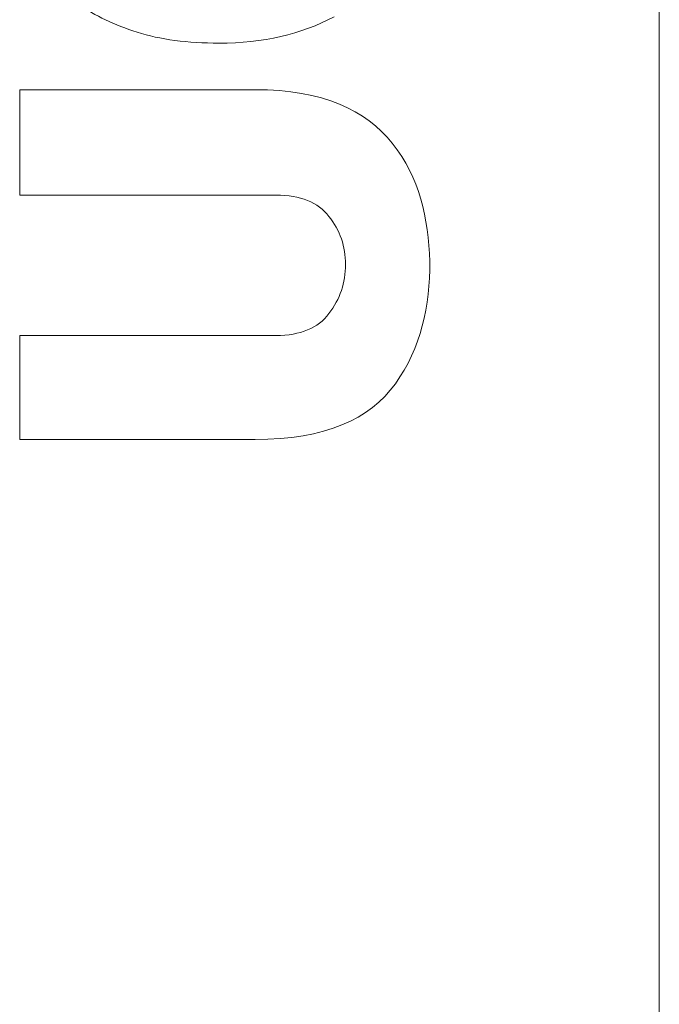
# Model space of a CAD drawing. Header units: millimetres. Extents: x 4 to 1188, y 1 to 840.
# Tile 37 of 123: x 414.913 to 415.805, y 270.92 to 272.294. Entities that reach past the tile are written whole.
import ezdxf

# ---------------------------------------------------------------- set-up
doc = ezdxf.new("R2010")
doc.units = ezdxf.units.MM
doc.layers.add('1', color=7, linetype='Continuous', true_color=0xffffff)

msp = doc.modelspace()

# ---------------------------------------------------------------- linework, layer by layer
at = {"layer": '1', "color": 154, "linetype": 'Continuous', "lineweight": 13}
for p, q in [((415.8046, 255.208), (415.8046, 276.5413)), ((415.2408, 272.196), (414.9127, 272.196)), ((414.9127, 272.196), (414.9127, 272.0488)), ((414.9127, 272.0488), (415.2703, 272.0488)), ((415.2703, 271.8531), (414.9126, 271.853)), ((414.9126, 271.853), (414.9127, 271.708)), ((414.9127, 271.708), (415.2408, 271.708))]:
    msp.add_line(p, q, dxfattribs=at)
for points in [[(414.9953, 272.3153), (415.0176, 272.2992), (415.0446, 272.2862), (415.0765, 272.2761)], [(415.1908, 272.261), (415.2519, 272.261), (415.3052, 272.2733), (415.3512, 272.2978)], [(415.0765, 272.2761), (415.1084, 272.2661), (415.1465, 272.261), (415.1908, 272.261)], [(415.4322, 272.1213), (415.3951, 272.1676), (415.3362, 272.196), (415.2408, 272.196)], [(415.4848, 271.9562), (415.482, 272.0165), (415.4705, 272.0736), (415.4322, 272.1213)], [(415.2703, 272.0488), (415.3039, 272.0488), (415.3285, 272.0389), (415.3439, 272.0193)], [(415.3439, 272.0193), (415.3593, 271.9997), (415.367, 271.9772), (415.367, 271.952)], [(415.367, 271.952), (415.367, 271.9267), (415.3593, 271.904), (415.3439, 271.8836)], [(415.4365, 271.7858), (415.4722, 271.8354), (415.4848, 271.8945), (415.4848, 271.9562)], [(415.3439, 271.8836), (415.3285, 271.8633), (415.3039, 271.8531), (415.2703, 271.8531)], [(415.2408, 271.708), (415.339, 271.708), (415.4006, 271.7359), (415.4365, 271.7858)]]:
    msp.add_open_spline(points, degree=3, dxfattribs=at)

doc.saveas('drawing.dxf')
